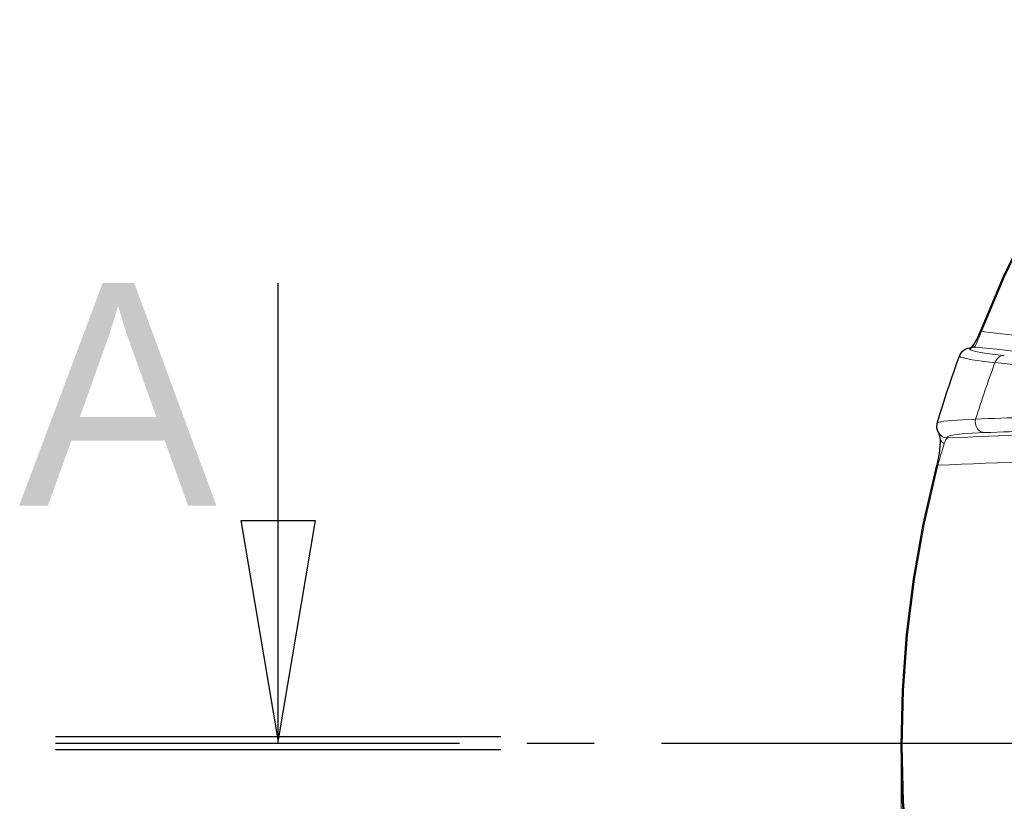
# Model space of a CAD drawing. Header units: millimetres. Extents: x 0 to 594, y 0 to 840.
# Tile 4 of 33: x 76 to 122, y 371 to 408. Entities that reach past the tile are written whole.
import ezdxf

# ---------------------------------------------------------------- set-up
doc = ezdxf.new("R2010")
doc.units = ezdxf.units.MM
doc.linetypes.add('CENTER2', pattern=[28.575, 19.05, -3.175, 3.175, -3.175])
doc.styles.add('Default', font='txt')
doc.dimstyles.new('ISO', dxfattribs={"dimtxt": 3.5, "dimasz": 4.375, "dimexe": 2.1, "dimexo": 1.05, "dimgap": 1.75, "dimtad": 1, "dimdsep": 46, "dimtxsty": 'Default', "dimblk": 'CLOSED', "dimcen": 0.09, "dimclrt": 13, "dimadec": 0, "dimazin": 0, "dimtfac": 0.4, "dimtdec": 3, "dimtofl": 0, "dimtmove": 0, "dimatfit": 3, "dimldrblk": 'CLOSED', "dimfxl": 0, "dimtolj": 1, "dimarcsym": 0})

# ---------------------------------------------------------------- blocks, each defined once
blk = doc.blocks.new('.TD_SECTION_1', base_point=(66.801, 342.614))
at = {"color": 0, "linetype": 'Continuous'}
for points in [[(87.801, 374.114), (87.801, 395.814)], [(89.544, 384.614), (87.801, 374.272), (86.058, 384.614), (89.544, 384.614)], [(77.301, 374.429), (98.301, 374.429)], [(98.301, 373.799), (77.301, 373.799)]]:
    blk.add_lwpolyline(points, dxfattribs=at)
at = {"color": 0, "linetype": 'CENTER2'}
blk.add_lwpolyline([(77.301, 374.114), (416.628, 374.115)], dxfattribs=at)
at = {"color": 0, "linetype": 'Continuous', "style": 'Default'}
blk.add_text('A', height=10.5, dxfattribs=at).set_placement((75.551, 385.314))
blk = doc.blocks.new('_CLOSED')
at = {"color": 0, "linetype": 'ByBlock', "lineweight": -2}
for p, q in [((-1, 0.166667), (0, 0)), ((-1, 0.166667), (-1, -0.166667)), ((0, 0), (-1, -0.166667)), ((0, 0), (-1, 0))]:
    blk.add_line(p, q, dxfattribs=at)
blk = doc.blocks.new('*D13')
at = {"color": 0, "linetype": 'Continuous', "lineweight": -2}
for p, q in [((117.175, 373.064), (117.175, 275.602)), ((376.751, 373.064), (376.751, 275.602)), ((121.55, 277.702), (372.376, 277.702))]:
    blk.add_line(p, q, dxfattribs=at)
at = {"layer": 'Defpoints', "color": 0}
for p in [(117.175, 374.114), (376.751, 374.114), (376.751, 277.702)]:
    blk.add_point(p, dxfattribs=at)
at = {"color": 0, "lineweight": -2, "xscale": 4.375, "yscale": 4.375, "zscale": 4.375}
for p, rotation in [((117.175, 277.702), 179.9999898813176), ((376.751, 277.702), 359.9999898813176)]:
    blk.add_blockref('_CLOSED', p, dxfattribs=dict(at, rotation=rotation))
at = {"color": 0, "lineweight": 0, "insert": (246.963, 281.202), "char_height": 3.5, "attachment_point": 5, "rotation": 360, "style": 'Default'}
blk.add_mtext('\\A1;259.6', dxfattribs=at)
blk = doc.blocks.new('b', base_point=(70.359, 265.815))
at = {"color": 0, "linetype": 'Continuous', "lineweight": 0}
for p, q in [((120.961, 393.526), (120.918, 393.544)), ((118.905, 387.224), (118.86, 387.236))]:
    blk.add_line(p, q, dxfattribs=at)
at = {"color": 0, "linetype": 'Continuous', "lineweight": 30}
for points in [[(120.918, 393.544), (122.012, 396.126), (123.234, 398.652), (124.576, 401.115), (126.033, 403.512), (127.6, 405.839), (129.379, 408.236)], [(120.497, 392.783), (120.554, 392.849), (120.637, 392.97), (120.742, 393.155), (120.918, 393.544)], [(119.924, 392.387), (120.039, 392.572), (120.156, 392.666), (120.249, 392.713), (120.327, 392.741), (120.401, 392.762), (120.475, 392.779), (120.566, 392.795)], [(118.868, 389.199), (118.851, 388.986), (118.914, 388.795), (119.01, 388.67), (119.122, 388.585)], [(119.002, 388.561), (119.015, 388.38), (119.008, 388.121), (118.969, 387.774), (118.86, 387.236)], [(118.86, 360.992), (118.263, 363.553), (117.794, 366.14), (117.455, 368.748), (117.248, 371.369), (117.175, 373.997), (117.236, 376.626), (117.431, 379.248), (117.758, 381.857), (118.216, 384.447), (118.86, 387.236)]]:
    blk.add_lwpolyline(points, dxfattribs=at)
at = {"color": 0, "linetype": 'Continuous', "lineweight": 0}
for points in [[(120.961, 393.526), (122.056, 396.108), (123.276, 398.632), (124.618, 401.094), (126.074, 403.488), (127.639, 405.813), (129.416, 408.207)], [(121.601, 392.062), (120.997, 392.135), (120.523, 392.204), (120.184, 392.268), (119.983, 392.328), (119.924, 392.387)], [(122.044, 392.404), (121.473, 392.47), (121.02, 392.533), (120.69, 392.593), (120.485, 392.649), (120.407, 392.702), (120.457, 392.751), (120.663, 392.802)], [(120.692, 389.399), (120.066, 389.373), (119.566, 389.339), (119.198, 389.299), (118.965, 389.254), (118.868, 389.199)], [(121.109, 388.765), (120.523, 388.737), (120.051, 388.703), (119.695, 388.663), (119.459, 388.62), (119.345, 388.572), (119.365, 388.514)], [(119.365, 388.514), (119.293, 388.445), (119.211, 388.245)], [(118.905, 361.004), (118.309, 363.562), (117.84, 366.146), (117.502, 368.751), (117.295, 371.369), (117.222, 373.995), (117.283, 376.621), (117.478, 379.24), (117.804, 381.846), (118.261, 384.433), (118.905, 387.224)]]:
    blk.add_lwpolyline(points, dxfattribs=at)
for centre, radius, start, end in [((179.264, 368.946), 63.272, 157.13967, 157.82986), ((92.132, 117.949), 277.081, 82.18616, 84.0278), ((120.705, 392.349), 0.474, 94.2902, 112.182), ((120.646, 392.318), 0.484, 87.9845, 99.556), ((120.72, 392.796), 0.0574, 152.2413, 173.7681), ((91.609, 109.82), 284.469, 82.46407, 84.13797), ((171.867, 373.42), 53.611, 159.6517, 162.6595), ((91.462, 107.507), 286.148, 83.03065, 83.95395), ((132.176, 112.226), 277.411, 91.39033, 92.37247), ((131.786, 115.754), 273.043, 90.9872, 92.60722), ((131.651, 117.434), 271.536, 91.22441, 92.22495), ((180.985, 369.169), 64.652, 162.83961, 163.78371), ((119.38, 389.021), 0.507, 238.8154, 268.3334), ((130.95, 124.58), 262.92, 90.66668, 92.62584)]:
    blk.add_arc(centre, radius, start, end, dxfattribs=at)
at = {"color": 0, "linetype": 'Continuous', "lineweight": 30}
for centre, radius, start, end in [((171.762, 373.457), 55.187, 159.9389, 163.4253), ((117.617, 388.388), 1.396, 7.1112, 13.1504)]:
    blk.add_arc(centre, radius, start, end, dxfattribs=at)
at = {"color": 0, "linetype": 'Continuous', "lineweight": 0}
for centre, major_axis, ratio, start_param, end_param in [((122.026, 391.905), (0.054, 0.497), 0.901184, 0.080568, 1.346908), ((121.125, 389.264), (-0.019, 0.5), 0.896271, 1.262666, 3.062782)]:
    blk.add_ellipse(centre, major_axis=major_axis, ratio=ratio, start_param=start_param, end_param=end_param, dxfattribs=at)
at = {"color": 0, "linetype": 'Continuous', "lineweight": 0, "extrusion": (0, 0, -1)}
blk.add_ellipse((119.498, 388.626), major_axis=(0.496, 0.066), ratio=0.915839, start_param=2.303897, end_param=3.141606, dxfattribs=at)
at = {"color": 0, "linetype": 'Continuous', "lineweight": 0}
blk.add_blockref('.TD_SECTION_1', (66.801, 342.614), dxfattribs=at)
dim = blk.add_linear_dim(base=(376.751, 277.702), p1=(117.175, 374.114), p2=(376.751, 374.114), angle=360, dimstyle='ISO', override={"dimdec": 1, "dimpost": '<>', "dimclrt": 0, "dimtmove": 0}, dxfattribs=at)
dim.commit()
dim.dimension.update_dxf_attribs({"geometry": '*D13', "text_midpoint": (246.963, 277.702), "dimtype": 161})

msp = doc.modelspace()

# ---------------------------------------------------------------- block references
at = {"color": 72, "linetype": 'Continuous', "lineweight": 0}
msp.add_blockref('b', (70.359, 265.815), dxfattribs=at)

doc.saveas('drawing.dxf')
